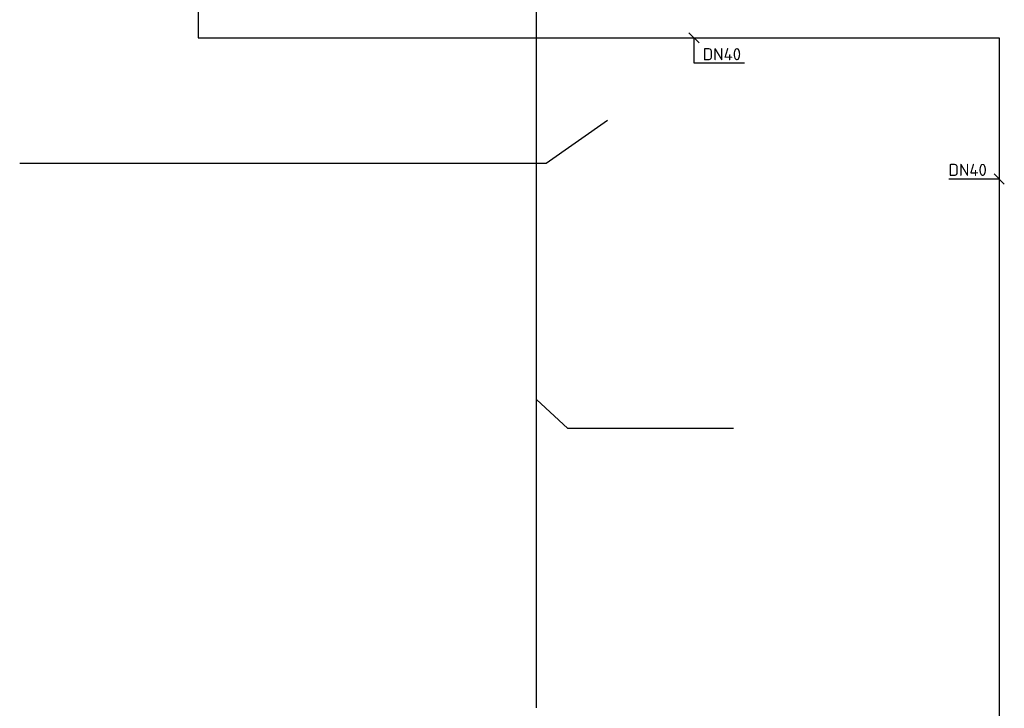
# Model space of a CAD drawing. Header units: millimetres. Extents: x 78245 to 370331, y -43659 to 214111.
# Tile 43 of 64: x 237507 to 257797, y 75758 to 89939. Entities that reach past the tile are written whole.
import ezdxf
from ezdxf.lldxf.tags import DXFTag

# ---------------------------------------------------------------- set-up
doc = ezdxf.new("R2010")
doc.units = ezdxf.units.MM
doc.header["$LTSCALE"] = 100
doc.layers.add('T--L9052_1988_Rioolwater_Afvoer', color=193, linetype='VUIL_WATER_AFVOER')
doc.layers.add('T--L9054--_GASLEIDING', color=82, linetype='GAS_LINE')
doc.styles.add('Raymond nov 2012', font='isocpeur.ttf', dxfattribs={"height": 500})
doc.styles.get("Standard").update_dxf_attribs({"font": 'arial.ttf'})
tags = doc.linetypes.add('GAS_LINE', pattern='A,12.7,-5.08,["GAS",Standard,S=2.54,R=0,X=-2.54,Y=-1.27],-6.35', length=24.13).pattern_tags.tags
tags[6] = DXFTag(74, 10)
tags = doc.linetypes.add('VUIL_WATER_AFVOER', pattern='A,12.7,-5.08,["VWA",Standard,S=2.54,R=0,X=-2.54,Y=-1.27],-7.62', length=25.4).pattern_tags.tags
tags[6] = DXFTag(74, 10)

# ---------------------------------------------------------------- blocks, each defined once
blk = doc.blocks.new('Gasleiding Strukton 22-01-2021')
at = {"layer": 'T--L9054--_GASLEIDING'}
for p, q in [((120295, 25476), (120295, 24217)), ((120295, 24217), (136806, 24217)), ((136806, 24217), (136806, -4843))]:
    blk.add_line(p, q, dxfattribs=at)
at = {"layer": 'T--L9054--_GASLEIDING', "color": 1}
for p, q in [((130622, 24112), (130412, 24321)), ((130517, 23693), (130517, 24217)), ((131556, 23693), (130517, 23693)), ((136806, 21310), (135767, 21310)), ((136911, 21206), (136702, 21415))]:
    blk.add_line(p, q, dxfattribs=at)
at = {"layer": 'T--L9054--_GASLEIDING', "style": 'Raymond nov 2012'}
for p in [(130696, 23756), (135761, 21373)]:
    blk.add_text('DN40', height=250, dxfattribs=at).set_placement(p)

msp = doc.modelspace()

# ---------------------------------------------------------------- linework, layer by layer
at = {"layer": 'T--L9052_1988_Rioolwater_Afvoer'}
for points in [[(248156.002, 75768.613), (248156.002, 90696.977), (249285.878, 91549.102)], [(237506.681, 86985.165), (248358.728, 86985.165), (249616.897, 87869.376)], [(252215.028, 81517.329), (248804.131, 81517.329), (248156.002, 82119.282)]]:
    msp.add_lwpolyline(points, dxfattribs=at)
at = {"layer": 'T--L9054--_GASLEIDING'}
for p, q in [((241181.305, 90823.982), (241181.305, 89564.534)), ((241181.305, 89564.534), (257692.613, 89564.534)), ((257692.613, 89564.534), (257692.613, 60504.652))]:
    msp.add_line(p, q, dxfattribs=at)
at = {"layer": 'T--L9054--_GASLEIDING', "color": 1}
for p, q in [((251507.984, 89459.963), (251298.841, 89669.105)), ((251403.413, 89040.681), (251403.413, 89564.534)), ((252442.181, 89040.681), (251403.413, 89040.681)), ((257692.613, 86658.035), (256653.845, 86658.035)), ((257797.184, 86553.464), (257588.042, 86762.606))]:
    msp.add_line(p, q, dxfattribs=at)

# ---------------------------------------------------------------- block references
at = {"layer": 'T--L9054--_GASLEIDING', "linetype": 'Continuous'}
msp.add_blockref('Gasleiding Strukton 22-01-2021', (120886.416, 65347.858), dxfattribs=at)

# ---------------------------------------------------------------- texts
at = {"layer": 'T--L9054--_GASLEIDING', "style": 'Raymond nov 2012'}
for p in [(251582.323, 89103.431), (256647.388, 86720.786)]:
    msp.add_text('DN40', height=250, dxfattribs=at).set_placement(p)

doc.saveas('drawing.dxf')
